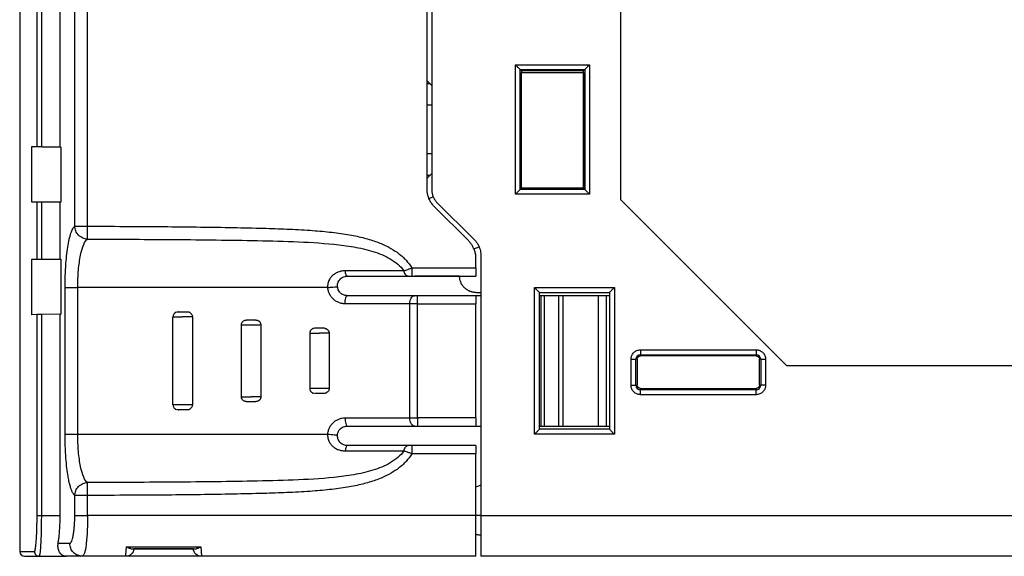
# Model space of a CAD drawing. Header units: inches. Extents: x 0 to 559, y 0 to 432.
# Tile 17 of 28: x 298 to 358, y 241 to 274. Entities that reach past the tile are written whole.
import ezdxf

# ---------------------------------------------------------------- set-up
doc = ezdxf.new("R2010")
doc.units = ezdxf.units.IN
doc.header["$LTSCALE"] = 10
doc.header["$MEASUREMENT"] = 0

msp = doc.modelspace()

# ---------------------------------------------------------------- linework, layer by layer
for p, q in [((323.056, 263.651), (323.056, 317.015)), ((323.348, 317.015), (323.348, 263.568)), ((301.437, 261.378), (301.437, 316.507)), ((302.224, 261.378), (302.224, 316.506)), ((299.122, 266.268), (299.122, 314.904)), ((299.406, 266.263), (299.406, 314.904)), ((298.056, 314.563), (298.056, 241.415)), ((334.948, 262.991), (334.948, 307.815)), ((300.539, 266.244), (300.539, 296.383)), ((328.471, 271.292), (333.025, 271.292)), ((328.471, 263.338), (328.471, 271.292)), ((333.025, 271.292), (333.025, 263.338)), ((328.77, 270.992), (332.725, 270.992)), ((328.77, 263.638), (328.77, 270.992)), ((328.848, 270.915), (328.77, 270.992)), ((328.848, 270.815), (328.83, 270.816)), ((328.83, 270.816), (328.83, 263.815)), ((332.648, 270.915), (328.848, 270.915)), ((328.848, 270.915), (328.848, 270.815)), ((328.848, 270.815), (332.648, 270.815)), ((332.646, 270.815), (332.646, 263.716)), ((332.648, 270.915), (332.725, 270.992)), ((332.648, 270.815), (332.648, 270.915)), ((332.648, 263.715), (332.648, 270.815)), ((332.725, 270.992), (332.725, 263.638)), ((323.348, 270.015), (323.056, 270.307)), ((323.25, 270.113), (323.056, 270.116)), ((323.348, 268.815), (323.056, 268.815)), ((298.797, 262.865), (298.797, 266.274)), ((298.797, 266.274), (299.122, 266.268)), ((299.406, 266.263), (300.539, 266.244)), ((300.539, 266.244), (300.58, 266.243)), ((300.58, 266.243), (300.58, 262.865)), ((323.348, 265.815), (323.056, 265.815)), ((323.056, 264.324), (323.348, 264.615)), ((323.056, 264.514), (323.25, 264.518)), ((328.77, 263.638), (328.848, 263.715)), ((332.725, 263.638), (328.77, 263.638)), ((328.83, 263.815), (328.848, 263.815)), ((328.848, 263.715), (328.848, 263.815)), ((332.646, 263.716), (328.848, 263.717)), ((328.848, 263.715), (332.648, 263.715)), ((332.648, 263.715), (332.725, 263.638)), ((299.122, 262.865), (298.797, 262.865)), ((299.122, 259.365), (299.122, 262.865)), ((299.406, 259.365), (299.406, 262.865)), ((300.539, 262.865), (299.406, 262.865)), ((300.539, 259.365), (300.539, 262.865)), ((300.58, 262.865), (300.539, 262.865)), ((323.169, 263.08), (323.424, 263.185)), ((323.64, 262.861), (325.967, 260.534)), ((333.025, 263.338), (328.471, 263.338)), ((345.123, 252.815), (334.948, 262.991)), ((325.588, 260.498), (323.496, 262.59)), ((325.933, 259.982), (326.249, 260.113)), ((298.797, 255.95), (298.797, 259.365)), ((298.797, 259.365), (299.122, 259.365)), ((299.406, 259.365), (300.539, 259.365)), ((300.539, 259.365), (300.58, 259.365)), ((300.58, 259.365), (300.58, 255.981)), ((326.056, 258.815), (326.056, 259.367)), ((326.348, 259.615), (326.348, 243.615)), ((322.118, 258.815), (326.056, 258.815)), ((322.118, 258.315), (326.056, 258.315)), ((325.048, 258.315), (322.28, 258.315)), ((300.841, 248.615), (300.841, 257.615)), ((301.617, 248.615), (301.617, 257.615)), ((329.648, 257.615), (334.548, 257.615)), ((329.648, 248.615), (329.648, 257.615)), ((334.548, 257.615), (334.548, 248.615)), ((322.457, 256.615), (322.457, 257.115)), ((326.056, 257.115), (322.457, 257.115)), ((326.047, 257.315), (326.348, 257.315)), ((326.348, 257.115), (326.056, 257.115)), ((329.948, 248.915), (329.948, 257.315)), ((329.948, 257.315), (334.248, 257.315)), ((330.056, 257.115), (329.948, 257.115)), ((330.056, 249.115), (330.056, 257.115)), ((330.256, 249.115), (330.256, 257.115)), ((331.116, 257.115), (330.256, 257.115)), ((331.116, 257.115), (331.116, 249.115)), ((331.376, 257.115), (331.376, 249.115)), ((333.575, 257.115), (331.376, 257.115)), ((333.575, 249.115), (333.575, 257.115)), ((334.056, 249.115), (334.056, 257.115)), ((334.248, 257.115), (334.056, 257.115)), ((334.248, 257.315), (334.248, 248.915)), ((322.457, 256.615), (321.987, 256.615)), ((321.987, 249.615), (321.987, 256.615)), ((322.457, 249.615), (322.457, 256.615)), ((322.457, 256.615), (326.056, 256.615)), ((326.056, 249.615), (326.056, 256.615)), ((299.122, 255.956), (298.797, 255.95)), ((299.122, 243.615), (299.122, 255.956)), ((300.539, 255.981), (299.406, 255.961)), ((299.406, 243.615), (299.406, 255.961)), ((300.539, 243.615), (300.539, 255.981)), ((300.58, 255.981), (300.539, 255.981)), ((307.457, 250.415), (307.457, 255.815)), ((307.647, 256.094), (307.757, 256.115)), ((308.655, 255.815), (308.655, 250.415)), ((311.658, 250.915), (311.658, 255.315)), ((312.854, 255.315), (312.854, 250.915)), ((315.856, 254.82), (315.856, 251.41)), ((317.045, 254.815), (317.045, 251.415)), ((336.147, 253.792), (343.248, 253.792)), ((335.571, 251.615), (335.571, 253.215)), ((335.87, 251.615), (335.87, 253.215)), ((335.948, 253.215), (335.87, 253.215)), ((335.948, 253.215), (335.948, 251.615)), ((336.147, 253.415), (336.148, 253.492)), ((343.248, 253.415), (336.147, 253.415)), ((336.148, 253.492), (343.248, 253.492)), ((343.248, 253.492), (343.248, 253.415)), ((343.448, 251.615), (343.448, 253.215)), ((343.525, 253.215), (343.448, 253.215)), ((343.525, 253.215), (343.525, 251.615)), ((343.825, 253.215), (343.825, 251.615)), ((378.948, 252.815), (345.123, 252.815)), ((335.87, 251.615), (335.948, 251.615)), ((336.147, 251.415), (343.248, 251.415)), ((336.148, 251.338), (336.147, 251.415)), ((343.248, 251.415), (343.248, 251.338)), ((343.448, 251.615), (343.525, 251.615)), ((343.248, 251.038), (336.147, 251.038)), ((343.248, 251.338), (336.148, 251.338)), ((307.757, 250.115), (307.647, 250.136)), ((321.987, 249.615), (322.457, 249.615)), ((322.457, 249.615), (322.457, 249.115)), ((326.056, 249.615), (322.457, 249.615)), ((322.457, 249.115), (326.056, 249.115)), ((326.056, 249.115), (326.348, 249.115)), ((329.948, 249.115), (330.056, 249.115)), ((330.256, 249.115), (331.116, 249.115)), ((331.376, 249.115), (333.575, 249.115)), ((334.056, 249.115), (334.248, 249.115)), ((334.548, 248.615), (329.648, 248.615)), ((334.248, 248.915), (329.948, 248.915)), ((326.056, 247.915), (322.118, 247.915)), ((326.056, 247.415), (322.118, 247.415)), ((326.056, 243.615), (326.056, 247.415)), ((326.348, 245.48), (326.056, 245.354)), ((301.437, 243.615), (301.437, 244.852)), ((302.224, 244.852), (302.211, 244.852)), ((302.224, 243.615), (302.224, 244.852)), ((299.406, 243.615), (300.539, 243.615)), ((326.056, 243.615), (302.224, 243.615)), ((326.348, 243.615), (326.056, 243.615)), ((326.348, 243.615), (352.287, 243.615)), ((352.287, 243.615), (370.618, 243.615)), ((326.056, 242.46), (326.348, 242.415)), ((326.348, 242.415), (326.056, 242.46)), ((300.416, 241.915), (301.128, 241.915)), ((304.608, 241.699), (309.175, 241.696)), ((298.056, 241.415), (298.961, 241.415)), ((298.356, 241.115), (299.26, 241.115)), ((299.26, 241.115), (299.287, 241.185)), ((299.26, 241.115), (300.9, 241.115)), ((301.915, 241.115), (300.9, 241.115)), ((301.774, 241.128), (301.949, 241.154)), ((301.915, 241.115), (301.777, 241.143)), ((301.959, 241.187), (301.915, 241.115)), ((304.563, 241.115), (301.915, 241.115)), ((309.211, 241.115), (304.563, 241.115)), ((304.885, 241.583), (308.896, 241.581)), ((308.713, 241.574), (305.061, 241.569)), ((326.056, 241.115), (309.211, 241.115)), ((370.618, 241.115), (326.348, 241.115))]:
    msp.add_line(p, q)
at = {"flags": 128}
for points in [[(299.406, 255.961), (299.352, 255.96), (299.301, 255.959), (299.254, 255.958), (299.212, 255.958), (299.177, 255.957), (299.15, 255.956), (299.131, 255.956), (299.122, 255.956)], [(312.854, 255.315), (312.799, 255.315), (312.676, 255.315), (312.501, 255.315), (312.296, 255.315), (312.085, 255.315), (311.896, 255.315), (311.752, 255.315), (311.67, 255.315)], [(317.045, 254.815), (317.016, 254.815), (316.971, 254.815), (316.911, 254.815), (316.837, 254.815), (316.752, 254.815), (316.658, 254.815), (316.559, 254.815), (316.456, 254.815)]]:
    msp.add_lwpolyline(points, dxfattribs=at)
for centre, radius, start, end in [((336.148, 253.215), 0.277, 90, 179.99567), ((343.248, 253.215), 0.277, 0.00407, 90), ((336.148, 251.615), 0.277, 180.00407, 270.00001), ((343.248, 251.615), 0.277, 269.99999, 359.99566), ((298.356, 241.415), 0.3, 180, 270)]:
    msp.add_arc(centre, radius, start, end)
for points, knots in [([(328.471, 271.292), (328.487, 271.276), (328.516, 271.247), (328.555, 271.208), (328.595, 271.167), (328.637, 271.125), (328.687, 271.076), (328.729, 271.033), (328.762, 271.001), (328.768, 270.995), (328.77, 270.992)], [0, 0, 0, 0, 0.121868, 0.220908, 0.297126, 0.438156, 0.560328, 0.723828, 0.86853, 1, 1, 1, 1]), ([(333.025, 271.292), (333.008, 271.276), (332.979, 271.247), (332.94, 271.208), (332.9, 271.167), (332.858, 271.125), (332.808, 271.076), (332.765, 271.033), (332.733, 271.001), (332.727, 270.995), (332.725, 270.992)], [0, 0, 0, 0, 0.121615, 0.220658, 0.297133, 0.438223, 0.560343, 0.724006, 0.86871, 1, 1, 1, 1]), ([(299.122, 266.268), (299.124, 266.268), (299.128, 266.268), (299.146, 266.268), (299.174, 266.267), (299.214, 266.267), (299.267, 266.266), (299.332, 266.265), (299.381, 266.264), (299.406, 266.263)], [0, 0, 0, 0, 0.111718, 0.233826, 0.366319, 0.509191, 0.662434, 0.82604, 1, 1, 1, 1]), ([(323.496, 262.59), (323.468, 262.619), (323.414, 262.675), (323.342, 262.768), (323.276, 262.865), (323.219, 262.968), (323.158, 263.099), (323.103, 263.261), (323.063, 263.454), (323.059, 263.585), (323.056, 263.651)], [0, 0, 0, 0, 0.1002, 0.199688, 0.299086, 0.399013, 0.500081, 0.66661, 0.832272, 1, 1, 1, 1]), ([(323.348, 263.568), (323.348, 263.535), (323.35, 263.47), (323.365, 263.373), (323.389, 263.278), (323.433, 263.155), (323.509, 263.007), (323.596, 262.91), (323.64, 262.861)], [0, 0, 0, 0, 0.125121, 0.249401, 0.37405, 0.50027, 0.749406, 1, 1, 1, 1]), ([(328.77, 263.638), (328.769, 263.637), (328.767, 263.635), (328.755, 263.623), (328.737, 263.605), (328.712, 263.58), (328.68, 263.547), (328.638, 263.505), (328.59, 263.457), (328.533, 263.401), (328.494, 263.361), (328.471, 263.338)], [0, 0, 0, 0, 0.077688, 0.159248, 0.246119, 0.339491, 0.440326, 0.562223, 0.703294, 0.825781, 1, 1, 1, 1]), ([(333.025, 263.338), (333.008, 263.354), (332.979, 263.384), (332.94, 263.423), (332.9, 263.463), (332.858, 263.505), (332.808, 263.554), (332.766, 263.597), (332.733, 263.63), (332.728, 263.635), (332.725, 263.638)], [0, 0, 0, 0, 0.121865, 0.220906, 0.297127, 0.438156, 0.560328, 0.723828, 0.86853, 1, 1, 1, 1]), ([(299.406, 262.865), (299.334, 262.865), (299.263, 262.865), (299.16, 262.865), (299.128, 262.865), (299.122, 262.865)], [0, 0, 0, 0, 0.5, 0.5, 1, 1, 1, 1]), ([(300.841, 257.615), (300.841, 257.68), (300.841, 257.808), (300.844, 258), (300.848, 258.191), (300.854, 258.38), (300.862, 258.568), (300.872, 258.754), (300.893, 259.089), (300.933, 259.558), (301.006, 260.109), (301.095, 260.584), (301.181, 260.902), (301.256, 261.104), (301.314, 261.226), (301.375, 261.321), (301.416, 261.359), (301.437, 261.378)], [0, 0, 0, 0, 0.035269, 0.070366, 0.105385, 0.140421, 0.175568, 0.210921, 0.246572, 0.370174, 0.493448, 0.619182, 0.744642, 0.808583, 0.872112, 0.935747, 1, 1, 1, 1]), ([(302.222, 260.586), (302.131, 260.588), (302.032, 260.608), (301.841, 260.688), (301.75, 260.748), (301.597, 260.902), (301.537, 260.995), (301.458, 261.187), (301.439, 261.286), (301.437, 261.378)], [0, 0, 0, 0, 0.25, 0.25, 0.5, 0.5, 0.75, 0.75, 1, 1, 1, 1]), ([(301.437, 261.378), (301.47, 261.378), (301.567, 261.378), (301.846, 261.378), (302.028, 261.378), (302.211, 261.378)], [0, 0, 0, 0, 0.5, 0.5, 1, 1, 1, 1]), ([(302.222, 260.586), (302.222, 260.591), (302.222, 260.601), (302.222, 260.626), (302.222, 260.655), (302.222, 260.688), (302.222, 260.723), (302.222, 260.757), (302.222, 260.791), (302.223, 260.823), (302.223, 260.885), (302.223, 260.977), (302.223, 261.11), (302.224, 261.223), (302.224, 261.315), (302.224, 261.36), (302.224, 261.378)], [0, 0, 0, 0, 0.077133, 0.148881, 0.215241, 0.276212, 0.331794, 0.381986, 0.426787, 0.466197, 0.500215, 0.647026, 0.75828, 0.882002, 0.95153, 1, 1, 1, 1]), ([(302.224, 261.378), (303.106, 261.376), (304.746, 261.371), (307.727, 261.351), (310.438, 261.317), (312.871, 261.263), (314.443, 261.212), (315.802, 261.14), (317.045, 261.035), (318.124, 260.891), (319.067, 260.702), (319.872, 260.465), (320.539, 260.19), (321.092, 259.875), (321.484, 259.575), (321.763, 259.299), (321.959, 259.067), (322.066, 258.898), (322.118, 258.815)], [0, 0, 0, 0, 0.128749, 0.239391, 0.435085, 0.52445, 0.594665, 0.664584, 0.723021, 0.776797, 0.823363, 0.863137, 0.899192, 0.928404, 0.955786, 0.970949, 0.985636, 1, 1, 1, 1]), ([(301.617, 257.615), (301.617, 257.976), (301.633, 258.338), (301.692, 259.012), (301.736, 259.325), (301.847, 259.863), (301.913, 260.088), (302.059, 260.425), (302.14, 260.537), (302.222, 260.586)], [0, 0, 0, 0, 0.25, 0.25, 0.5, 0.5, 0.75, 0.75, 1, 1, 1, 1]), ([(302.222, 260.586), (303.908, 260.583), (305.594, 260.577), (308.964, 260.553), (310.65, 260.535), (313.172, 260.488), (314.012, 260.468), (315.684, 260.402), (316.515, 260.357), (317.745, 260.23), (318.152, 260.179), (318.951, 260.04), (319.343, 259.953), (320.1, 259.719), (320.464, 259.571), (321.124, 259.183), (321.419, 258.94), (321.635, 258.644)], [0, 0, 0, 0, 0.25, 0.25, 0.5, 0.5, 0.625, 0.625, 0.75, 0.75, 0.8125, 0.8125, 0.875, 0.875, 0.9375, 0.9375, 1, 1, 1, 1]), ([(326.056, 259.367), (326.055, 259.409), (326.053, 259.492), (326.038, 259.617), (326.014, 259.74), (325.98, 259.861), (325.926, 260.005), (325.846, 260.169), (325.731, 260.344), (325.635, 260.447), (325.588, 260.498)], [0, 0, 0, 0, 0.1002277, 0.1997303, 0.2991276, 0.3990412, 0.5000835, 0.6666484, 0.8323105, 1, 1, 1, 1]), ([(325.967, 260.534), (325.991, 260.51), (326.038, 260.46), (326.101, 260.38), (326.157, 260.296), (326.207, 260.206), (326.259, 260.093), (326.307, 259.953), (326.341, 259.786), (326.345, 259.672), (326.348, 259.615)], [0, 0, 0, 0, 0.100561, 0.20023, 0.299627, 0.39938, 0.500108, 0.667107, 0.832769, 1, 1, 1, 1]), ([(299.122, 259.365), (299.128, 259.365), (299.16, 259.365), (299.263, 259.365), (299.334, 259.365), (299.406, 259.365)], [0, 0, 0, 0, 0.5, 0.5, 1, 1, 1, 1]), ([(318.035, 258.644), (317.994, 258.642), (317.912, 258.638), (317.811, 258.622), (317.7, 258.6), (317.596, 258.567), (317.483, 258.515), (317.393, 258.458), (317.301, 258.39), (317.194, 258.299), (317.108, 258.198), (317.047, 258.082), (317.005, 257.982), (316.973, 257.874), (316.955, 257.781), (316.95, 257.699), (316.956, 257.643), (316.959, 257.615)], [0, 0, 0, 0, 0.07184, 0.147094, 0.184399, 0.27768, 0.344517, 0.412071, 0.472253, 0.553442, 0.668304, 0.708201, 0.786977, 0.859262, 0.903001, 0.952394, 1, 1, 1, 1]), ([(321.635, 258.644), (321.095, 258.644), (320.513, 258.644), (319.302, 258.644), (318.674, 258.644), (318.035, 258.644)], [0, 0, 0, 0, 0.5, 0.5, 1, 1, 1, 1]), ([(318.156, 258.315), (318.134, 258.315), (318.108, 258.34), (318.062, 258.455), (318.044, 258.546), (318.035, 258.644)], [0, 0, 0, 0, 0.5, 0.5, 1, 1, 1, 1]), ([(321.635, 258.644), (321.657, 258.652), (321.71, 258.673), (321.812, 258.71), (321.951, 258.76), (322.059, 258.796), (322.118, 258.815)], [0, 0, 0, 0, 0.162786, 0.381619, 0.660377, 1, 1, 1, 1]), ([(321.897, 258.315), (321.844, 258.315), (321.785, 258.345), (321.689, 258.466), (321.653, 258.554), (321.635, 258.644)], [0, 0, 0, 0, 0.5, 0.5, 1, 1, 1, 1]), ([(322.118, 258.815), (322.118, 258.684), (322.118, 258.554), (322.118, 258.369), (322.118, 258.315), (322.118, 258.315)], [0, 0, 0, 0, 0.5, 0.5, 1, 1, 1, 1]), ([(326.056, 258.815), (326.056, 258.793), (326.056, 258.75), (326.056, 258.687), (326.056, 258.626), (326.056, 258.568), (326.056, 258.513), (326.056, 258.454), (326.056, 258.398), (326.056, 258.352), (326.056, 258.32), (326.056, 258.317), (326.056, 258.315)], [0, 0, 0, 0, 0.083609, 0.165214, 0.246242, 0.328152, 0.412355, 0.500152, 0.617834, 0.749992, 0.871578, 1, 1, 1, 1]), ([(317.559, 257.661), (317.558, 257.676), (317.555, 257.715), (317.559, 257.789), (317.575, 257.875), (317.616, 257.987), (317.708, 258.133), (317.852, 258.245), (317.998, 258.297), (318.089, 258.313), (318.135, 258.315), (318.156, 258.315)], [0, 0, 0, 0, 0.040141, 0.106322, 0.199368, 0.279919, 0.445336, 0.716351, 0.85768, 0.93583, 1, 1, 1, 1]), ([(318.156, 258.315), (318.812, 258.315), (319.461, 258.315), (320.718, 258.315), (321.328, 258.315), (321.897, 258.315)], [0, 0, 0, 0, 0.5, 0.5, 1, 1, 1, 1]), ([(326.047, 257.315), (326.015, 257.316), (325.955, 257.318), (325.869, 257.33), (325.795, 257.347), (325.732, 257.366), (325.68, 257.385), (325.594, 257.421), (325.477, 257.488), (325.335, 257.605), (325.22, 257.744), (325.128, 257.91), (325.061, 258.099), (325.052, 258.242), (325.048, 258.315)], [0, 0, 0, 0, 0.0617033, 0.116864, 0.1654806, 0.2075522, 0.2430779, 0.2720569, 0.3864477, 0.5009947, 0.6226774, 0.7292907, 0.860506, 1, 1, 1, 1]), ([(300.841, 257.615), (300.856, 257.615), (300.887, 257.615), (300.981, 257.615), (301.044, 257.615), (301.191, 257.615), (301.275, 257.615), (301.447, 257.615), (301.535, 257.615), (301.617, 257.615)], [0, 0, 0, 0, 0.25, 0.25, 0.5, 0.5, 0.75, 0.75, 1, 1, 1, 1]), ([(316.959, 257.615), (316.269, 257.615), (315.027, 257.615), (313.267, 257.615), (311.582, 257.615), (309.895, 257.615), (307.645, 257.615), (304.983, 257.615), (302.769, 257.615), (301.617, 257.615)], [0.0091042, 0.0091042, 0.0091042, 0.0091042, 0.1061628, 0.1789168, 0.2460742, 0.3335295, 0.4142574, 0.5695035, 0.7207861, 0.7207861, 0.7207861, 0.7207861]), ([(316.959, 257.615), (317.022, 257.621), (317.094, 257.628), (317.24, 257.641), (317.313, 257.647), (317.436, 257.656), (317.484, 257.659), (317.546, 257.662), (317.559, 257.662), (317.559, 257.661)], [0, 0, 0, 0, 0.25, 0.25, 0.5, 0.5, 0.75, 0.75, 1, 1, 1, 1]), ([(318.028, 256.615), (317.995, 256.616), (317.929, 256.618), (317.831, 256.632), (317.734, 256.656), (317.608, 256.699), (317.46, 256.775), (317.301, 256.899), (317.166, 257.049), (317.062, 257.223), (316.988, 257.413), (316.969, 257.548), (316.959, 257.615)], [0, 0, 0, 0, 0.063012, 0.125657, 0.188477, 0.252008, 0.375965, 0.500967, 0.625763, 0.750158, 0.875058, 1, 1, 1, 1]), ([(318.156, 257.115), (318.138, 257.116), (318.094, 257.117), (318.018, 257.129), (317.923, 257.159), (317.828, 257.209), (317.744, 257.276), (317.668, 257.36), (317.591, 257.484), (317.571, 257.597), (317.559, 257.661)], [0, 0, 0, 0, 0.066616, 0.157232, 0.271294, 0.414204, 0.526542, 0.633475, 0.791727, 1, 1, 1, 1]), ([(329.648, 257.615), (329.664, 257.599), (329.694, 257.569), (329.734, 257.529), (329.776, 257.487), (329.818, 257.444), (329.868, 257.395), (329.91, 257.352), (329.941, 257.321), (329.946, 257.317), (329.948, 257.315)], [0, 0, 0, 0, 0.123035, 0.222653, 0.298859, 0.44134, 0.564393, 0.725923, 0.86912, 1, 1, 1, 1]), ([(334.248, 257.315), (334.248, 257.316), (334.25, 257.317), (334.26, 257.328), (334.278, 257.345), (334.302, 257.369), (334.334, 257.402), (334.377, 257.444), (334.426, 257.493), (334.484, 257.551), (334.524, 257.592), (334.548, 257.615)], [0, 0, 0, 0, 0.077528, 0.158507, 0.244476, 0.336727, 0.436307, 0.559118, 0.701588, 0.825102, 1, 1, 1, 1]), ([(318.028, 256.615), (318.028, 256.677), (318.031, 256.743), (318.044, 256.868), (318.055, 256.927), (318.08, 257.023), (318.095, 257.059), (318.126, 257.105), (318.142, 257.115), (318.156, 257.115)], [0, 0, 0, 0, 0.25, 0.25, 0.5, 0.5, 0.75, 0.75, 1, 1, 1, 1]), ([(322.281, 257.115), (321.665, 257.115), (320.994, 257.115), (319.604, 257.115), (318.885, 257.115), (318.156, 257.115)], [0, 0, 0, 0, 0.5, 0.5, 1, 1, 1, 1]), ([(321.987, 256.615), (321.987, 256.674), (321.993, 256.738), (322.022, 256.861), (322.044, 256.92), (322.102, 257.018), (322.136, 257.056), (322.209, 257.104), (322.246, 257.115), (322.281, 257.115)], [0, 0, 0, 0, 0.25, 0.25, 0.5, 0.5, 0.75, 0.75, 1, 1, 1, 1]), ([(326.056, 257.115), (326.056, 257.114), (326.056, 257.113), (326.056, 257.1), (326.056, 257.08), (326.056, 257.051), (326.056, 257.014), (326.056, 256.964), (326.056, 256.893), (326.056, 256.805), (326.056, 256.71), (326.056, 256.647), (326.056, 256.615)], [0, 0, 0, 0, 0.084206, 0.166158, 0.247289, 0.329074, 0.412957, 0.500273, 0.624655, 0.760062, 0.877371, 1, 1, 1, 1]), ([(330.256, 257.115), (330.204, 257.115), (330.152, 257.115), (330.078, 257.115), (330.056, 257.115), (330.056, 257.115)], [0, 0, 0, 0, 0.5, 0.5, 1, 1, 1, 1]), ([(334.056, 257.115), (334.056, 257.115), (334.011, 257.115), (333.844, 257.115), (333.721, 257.115), (333.575, 257.115)], [0, 0, 0, 0, 0.5, 0.5, 1, 1, 1, 1]), ([(321.987, 256.615), (321.668, 256.615), (320.507, 256.615), (319.115, 256.615), (318.052, 256.615), (318.028, 256.615)], [0.7717541, 0.7717541, 0.7717541, 0.7717541, 0.8339383, 0.9855089, 0.989053, 0.989053, 0.989053, 0.989053]), ([(307.648, 256.095), (307.62, 256.081), (307.563, 256.053), (307.502, 255.982), (307.465, 255.901), (307.464, 255.843), (307.464, 255.815)], [0, 0, 0, 0, 0.250259, 0.507641, 0.760818, 1, 1, 1, 1]), ([(307.474, 255.815), (307.492, 255.815), (307.522, 255.815), (307.603, 255.815), (307.654, 255.815), (307.766, 255.815), (307.826, 255.815), (307.944, 255.815), (308, 255.815), (308.056, 255.815)], [0, 0, 0, 0, 0.25, 0.25, 0.5, 0.5, 0.75, 0.75, 1, 1, 1, 1]), ([(307.757, 256.115), (307.893, 256.115), (308.092, 256.115), (308.292, 256.115), (308.356, 256.115)], [0.29594336, 0.29594336, 0.29594336, 0.29594336, 0.31563289, 0.3247767, 0.3247767, 0.3247767, 0.3247767]), ([(308.465, 256.095), (308.462, 256.095), (308.457, 256.095), (308.416, 256.095), (308.339, 256.095), (308.229, 256.095), (308.131, 256.095), (308.036, 256.095), (307.956, 256.101), (307.886, 256.107), (307.833, 256.111), (307.79, 256.115), (307.782, 256.115), (307.778, 256.115)], [0, 0, 0, 0, 0.082917, 0.163699, 0.310211, 0.430264, 0.522004, 0.594578, 0.692384, 0.757342, 0.832069, 0.914268, 1, 1, 1, 1]), ([(308.655, 255.815), (308.647, 255.815), (308.579, 255.815), (308.358, 255.815), (308.208, 255.815), (308.056, 255.815)], [0, 0, 0, 0, 0.5, 0.5, 1, 1, 1, 1]), ([(308.464, 256.094), (308.465, 256.094), (308.485, 256.091), (308.521, 256.066), (308.569, 256.029), (308.608, 255.981), (308.645, 255.911), (308.651, 255.853), (308.655, 255.815)], [0, 0, 0, 0, 0.004949, 0.173601, 0.34583, 0.518057, 0.686707, 1, 1, 1, 1]), ([(311.658, 255.315), (311.659, 255.328), (311.66, 255.352), (311.667, 255.39), (311.688, 255.452), (311.739, 255.534), (311.826, 255.588), (311.901, 255.612), (311.939, 255.614), (311.957, 255.615)], [0, 0, 0, 0, 0.0787769, 0.1589769, 0.2418948, 0.5001084, 0.7583155, 0.8813642, 1, 1, 1, 1]), ([(312.555, 255.615), (312.552, 255.615), (312.541, 255.615), (312.501, 255.615), (312.473, 255.615), (312.376, 255.615), (312.296, 255.615), (312.167, 255.615), (312.091, 255.615), (312.007, 255.615), (311.985, 255.615), (311.959, 255.615), (311.954, 255.615), (311.957, 255.615)], [0, 0, 0, 0, 0.125, 0.125, 0.25, 0.25, 0.5, 0.5, 0.75, 0.75, 0.875, 0.875, 1, 1, 1, 1]), ([(312.555, 255.615), (312.575, 255.614), (312.615, 255.612), (312.671, 255.595), (312.723, 255.567), (312.768, 255.528), (312.806, 255.483), (312.833, 255.43), (312.851, 255.374), (312.853, 255.335), (312.854, 255.315)], [0, 0, 0, 0, 0.128089, 0.251059, 0.374042, 0.502172, 0.626543, 0.750995, 0.875474, 1, 1, 1, 1]), ([(316.111, 255.106), (316.09, 255.103), (316.049, 255.098), (315.993, 255.067), (315.944, 255.028), (315.904, 254.979), (315.866, 254.909), (315.86, 254.851), (315.856, 254.813)], [0, 0, 0, 0, 0.145559, 0.28925, 0.436407, 0.584026, 0.72906, 1, 1, 1, 1]), ([(316.751, 255.115), (316.744, 255.115), (316.728, 255.115), (316.682, 255.115), (316.651, 255.115), (316.546, 255.115), (316.465, 255.115), (316.338, 255.115), (316.266, 255.115), (316.192, 255.115), (316.173, 255.115), (316.155, 255.115), (316.154, 255.115), (316.161, 255.115)], [0, 0, 0, 0, 0.125, 0.125, 0.25, 0.25, 0.5, 0.5, 0.75, 0.75, 0.875, 0.875, 1, 1, 1, 1]), ([(316.751, 255.115), (316.763, 255.115), (316.787, 255.114), (316.824, 255.106), (316.885, 255.085), (316.965, 255.034), (317.019, 254.947), (317.041, 254.872), (317.044, 254.834), (317.045, 254.815)], [0, 0, 0, 0, 0.078783, 0.158982, 0.241889, 0.500095, 0.758305, 0.881372, 1, 1, 1, 1]), ([(315.86, 254.815), (315.868, 254.815), (315.893, 254.815), (315.97, 254.815), (316.023, 254.815), (316.14, 254.815), (316.204, 254.815), (316.329, 254.815), (316.389, 254.815), (316.456, 254.815)], [0, 0, 0, 0, 0.25, 0.25, 0.5, 0.5, 0.75, 0.75, 1, 1, 1, 1]), ([(335.571, 253.215), (335.572, 253.24), (335.573, 253.29), (335.589, 253.364), (335.617, 253.447), (335.664, 253.537), (335.735, 253.624), (335.824, 253.697), (335.924, 253.75), (336.034, 253.786), (336.109, 253.79), (336.147, 253.792)], [0, 0, 0, 0, 0.081344, 0.164247, 0.250078, 0.37237, 0.499981, 0.620715, 0.749898, 0.874086, 1, 1, 1, 1]), ([(336.147, 253.792), (336.147, 253.715), (336.147, 253.639), (336.148, 253.529), (336.148, 253.495), (336.148, 253.492)], [0, 0, 0, 0, 0.5, 0.5, 1, 1, 1, 1]), ([(343.248, 253.792), (343.272, 253.791), (343.322, 253.789), (343.396, 253.774), (343.479, 253.746), (343.569, 253.698), (343.657, 253.627), (343.73, 253.539), (343.782, 253.439), (343.818, 253.329), (343.823, 253.253), (343.825, 253.215)], [0, 0, 0, 0, 0.081344, 0.164247, 0.250078, 0.37237, 0.499981, 0.620715, 0.749898, 0.874086, 1, 1, 1, 1]), ([(343.248, 253.792), (343.248, 253.715), (343.248, 253.639), (343.248, 253.529), (343.248, 253.495), (343.248, 253.492)], [0, 0, 0, 0, 0.5, 0.5, 1, 1, 1, 1]), ([(335.571, 253.215), (335.647, 253.215), (335.724, 253.215), (335.834, 253.215), (335.868, 253.215), (335.87, 253.215)], [0, 0, 0, 0, 0.5, 0.5, 1, 1, 1, 1]), ([(335.948, 253.215), (335.948, 253.268), (335.969, 253.32), (336.043, 253.394), (336.095, 253.415), (336.147, 253.415)], [0, 0, 0, 0, 0.5, 0.5, 1, 1, 1, 1]), ([(343.248, 253.415), (343.3, 253.415), (343.352, 253.394), (343.426, 253.32), (343.448, 253.268), (343.448, 253.215)], [0, 0, 0, 0, 0.5, 0.5, 1, 1, 1, 1]), ([(343.525, 253.215), (343.527, 253.215), (343.561, 253.215), (343.671, 253.215), (343.748, 253.215), (343.825, 253.215)], [0, 0, 0, 0, 0.5, 0.5, 1, 1, 1, 1]), ([(315.856, 251.415), (315.86, 251.378), (315.867, 251.32), (315.905, 251.25), (315.945, 251.202), (315.994, 251.163), (316.053, 251.131), (316.098, 251.126), (316.123, 251.123)], [0, 0, 0, 0, 0.264206, 0.405507, 0.549266, 0.692537, 0.832423, 1, 1, 1, 1]), ([(316.456, 251.415), (316.31, 251.415), (316.164, 251.415), (315.946, 251.415), (315.875, 251.415), (315.86, 251.415)], [0, 0, 0, 0, 0.5, 0.5, 1, 1, 1, 1]), ([(317.045, 251.415), (317.018, 251.415), (316.943, 251.415), (316.731, 251.415), (316.594, 251.415), (316.456, 251.415)], [0, 0, 0, 0, 0.5, 0.5, 1, 1, 1, 1]), ([(317.045, 251.415), (317.044, 251.403), (317.043, 251.378), (317.036, 251.341), (317.016, 251.278), (316.965, 251.196), (316.88, 251.142), (316.806, 251.119), (316.769, 251.116), (316.751, 251.115)], [0, 0, 0, 0, 0.078769, 0.158969, 0.241893, 0.500103, 0.758308, 0.88136, 1, 1, 1, 1]), ([(336.147, 251.038), (336.123, 251.039), (336.073, 251.041), (335.999, 251.057), (335.916, 251.085), (335.826, 251.132), (335.738, 251.203), (335.665, 251.292), (335.613, 251.392), (335.577, 251.501), (335.573, 251.577), (335.571, 251.615)], [0, 0, 0, 0, 0.08138, 0.164307, 0.25015, 0.372433, 0.500037, 0.620757, 0.749926, 0.8741, 1, 1, 1, 1]), ([(335.571, 251.615), (335.647, 251.615), (335.724, 251.615), (335.834, 251.615), (335.868, 251.615), (335.87, 251.615)], [0, 0, 0, 0, 0.5, 0.5, 1, 1, 1, 1]), ([(336.147, 251.415), (336.095, 251.415), (336.043, 251.437), (335.969, 251.511), (335.948, 251.563), (335.948, 251.615)], [0, 0, 0, 0, 0.5, 0.5, 1, 1, 1, 1]), ([(343.825, 251.615), (343.824, 251.591), (343.822, 251.541), (343.806, 251.467), (343.778, 251.383), (343.731, 251.293), (343.66, 251.206), (343.571, 251.133), (343.471, 251.08), (343.361, 251.044), (343.286, 251.04), (343.248, 251.038)], [0, 0, 0, 0, 0.08138, 0.164307, 0.25015, 0.372433, 0.500037, 0.620757, 0.749926, 0.8741, 1, 1, 1, 1]), ([(343.448, 251.615), (343.448, 251.563), (343.426, 251.511), (343.352, 251.437), (343.3, 251.415), (343.248, 251.415)], [0, 0, 0, 0, 0.5, 0.5, 1, 1, 1, 1]), ([(343.825, 251.615), (343.748, 251.615), (343.671, 251.615), (343.561, 251.615), (343.527, 251.615), (343.525, 251.615)], [0, 0, 0, 0, 0.5, 0.5, 1, 1, 1, 1]), ([(311.957, 250.615), (311.945, 250.616), (311.92, 250.617), (311.883, 250.624), (311.821, 250.645), (311.739, 250.697), (311.685, 250.784), (311.661, 250.859), (311.659, 250.897), (311.658, 250.915)], [0, 0, 0, 0, 0.078783, 0.158982, 0.241889, 0.500097, 0.758305, 0.881368, 1, 1, 1, 1]), ([(311.67, 250.915), (311.699, 250.915), (311.775, 250.915), (311.986, 250.915), (312.121, 250.915), (312.256, 250.915)], [0, 0, 0, 0, 0.5, 0.5, 1, 1, 1, 1]), ([(312.854, 250.915), (312.841, 250.915), (312.771, 250.915), (312.552, 250.915), (312.405, 250.915), (312.256, 250.915)], [0, 0, 0, 0, 0.5, 0.5, 1, 1, 1, 1]), ([(312.854, 250.915), (312.854, 250.903), (312.853, 250.878), (312.845, 250.841), (312.824, 250.778), (312.773, 250.696), (312.686, 250.642), (312.611, 250.619), (312.574, 250.616), (312.555, 250.615)], [0, 0, 0, 0, 0.0787879, 0.1589871, 0.2418914, 0.5000999, 0.7583069, 0.8813598, 1, 1, 1, 1]), ([(316.751, 251.115), (316.748, 251.115), (316.742, 251.115), (316.726, 251.115), (316.702, 251.115), (316.668, 251.115), (316.607, 251.115), (316.517, 251.115), (316.4, 251.115), (316.293, 251.115), (316.224, 251.115), (316.184, 251.115), (316.164, 251.115), (316.154, 251.115), (316.159, 251.115), (316.161, 251.115)], [0, 0, 0, 0, 0.040733, 0.082379, 0.125794, 0.187733, 0.252746, 0.378447, 0.500061, 0.62169, 0.747409, 0.811601, 0.875227, 0.938672, 1, 1, 1, 1]), ([(336.147, 251.038), (336.147, 251.115), (336.148, 251.191), (336.148, 251.302), (336.148, 251.335), (336.148, 251.338)], [0, 0, 0, 0, 0.5, 0.5, 1, 1, 1, 1]), ([(343.248, 251.038), (343.248, 251.115), (343.248, 251.191), (343.248, 251.302), (343.248, 251.335), (343.248, 251.338)], [0, 0, 0, 0, 0.5, 0.5, 1, 1, 1, 1]), ([(307.464, 250.415), (307.464, 250.387), (307.465, 250.33), (307.502, 250.248), (307.563, 250.178), (307.62, 250.15), (307.648, 250.136)], [0, 0, 0, 0, 0.239186, 0.492363, 0.749743, 1, 1, 1, 1]), ([(308.056, 250.415), (308, 250.415), (307.944, 250.415), (307.826, 250.415), (307.766, 250.415), (307.654, 250.415), (307.603, 250.415), (307.522, 250.415), (307.492, 250.415), (307.474, 250.415)], [0, 0, 0, 0, 0.25, 0.25, 0.5, 0.5, 0.75, 0.75, 1, 1, 1, 1]), ([(307.779, 250.115), (307.782, 250.115), (307.79, 250.116), (307.833, 250.119), (307.886, 250.124), (307.956, 250.129), (308.036, 250.136), (308.131, 250.136), (308.229, 250.136), (308.339, 250.136), (308.416, 250.136), (308.457, 250.136), (308.462, 250.136), (308.465, 250.136)], [0, 0, 0, 0, 0.085737, 0.167915, 0.242595, 0.307496, 0.40522, 0.477885, 0.569721, 0.689853, 0.836382, 0.91714, 1, 1, 1, 1]), ([(308.655, 250.415), (308.651, 250.415), (308.632, 250.415), (308.564, 250.415), (308.514, 250.415), (308.395, 250.415), (308.327, 250.415), (308.189, 250.415), (308.12, 250.415), (308.056, 250.415)], [0, 0, 0, 0, 0.25, 0.25, 0.5, 0.5, 0.75, 0.75, 1, 1, 1, 1]), ([(308.655, 250.415), (308.651, 250.377), (308.645, 250.319), (308.608, 250.25), (308.569, 250.201), (308.521, 250.164), (308.485, 250.14), (308.465, 250.136), (308.464, 250.136)], [0, 0, 0, 0, 0.313324, 0.481994, 0.654242, 0.826487, 0.995152, 1, 1, 1, 1]), ([(311.957, 250.615), (311.957, 250.615), (311.956, 250.615), (311.971, 250.615), (311.998, 250.615), (312.045, 250.615), (312.119, 250.615), (312.231, 250.615), (312.347, 250.615), (312.449, 250.615), (312.517, 250.615), (312.547, 250.615), (312.553, 250.615), (312.555, 250.615)], [0, 0, 0, 0, 0.04967, 0.124811, 0.195533, 0.252733, 0.378568, 0.500264, 0.621947, 0.747766, 0.874321, 0.953538, 1, 1, 1, 1]), ([(307.775, 250.115), (307.769, 250.115), (307.756, 250.115), (307.757, 250.115), (307.757, 250.115)], [0, 0, 0, 0, 0.498848, 1, 1, 1, 1]), ([(308.356, 250.115), (308.292, 250.115), (308.092, 250.115), (307.893, 250.115), (307.757, 250.115)], [0.29594087, 0.29594087, 0.29594087, 0.29594087, 0.30508247, 0.3247745, 0.3247745, 0.3247745, 0.3247745]), ([(316.959, 248.615), (316.963, 248.649), (316.971, 248.717), (316.994, 248.817), (317.026, 248.914), (317.08, 249.038), (317.168, 249.184), (317.303, 249.334), (317.462, 249.457), (317.64, 249.547), (317.831, 249.605), (317.962, 249.612), (318.028, 249.615)], [0, 0, 0, 0, 0.063092, 0.125633, 0.188171, 0.251257, 0.376326, 0.501279, 0.625734, 0.749743, 0.875119, 1, 1, 1, 1]), ([(318.028, 249.615), (318.052, 249.615), (319.115, 249.615), (320.507, 249.615), (321.668, 249.615), (321.987, 249.615)], [0.7717544, 0.7717544, 0.7717544, 0.7717544, 0.7752982, 0.9268688, 0.989053, 0.989053, 0.989053, 0.989053]), ([(318.028, 249.615), (318.028, 249.556), (318.031, 249.493), (318.043, 249.37), (318.053, 249.31), (318.078, 249.213), (318.093, 249.175), (318.125, 249.126), (318.141, 249.115), (318.156, 249.115)], [0, 0, 0, 0, 0.25, 0.25, 0.5, 0.5, 0.75, 0.75, 1, 1, 1, 1]), ([(322.281, 249.115), (322.246, 249.115), (322.209, 249.126), (322.136, 249.175), (322.102, 249.213), (322.044, 249.31), (322.022, 249.37), (321.993, 249.493), (321.987, 249.556), (321.987, 249.615)], [0, 0, 0, 0, 0.25, 0.25, 0.5, 0.5, 0.75, 0.75, 1, 1, 1, 1]), ([(326.056, 249.615), (326.056, 249.593), (326.056, 249.55), (326.056, 249.486), (326.056, 249.425), (326.056, 249.367), (326.056, 249.312), (326.056, 249.253), (326.056, 249.195), (326.056, 249.15), (326.056, 249.12), (326.056, 249.117), (326.056, 249.115)], [0, 0, 0, 0, 0.084228, 0.166192, 0.247326, 0.329107, 0.412978, 0.500278, 0.624661, 0.760063, 0.877348, 1, 1, 1, 1]), ([(317.559, 248.57), (317.561, 248.591), (317.567, 248.635), (317.584, 248.701), (317.61, 248.767), (317.645, 248.833), (317.69, 248.896), (317.745, 248.955), (317.825, 249.02), (317.933, 249.077), (318.051, 249.111), (318.126, 249.114), (318.156, 249.115)], [0, 0, 0, 0, 0.069687, 0.142973, 0.219993, 0.300906, 0.385894, 0.475115, 0.572785, 0.731995, 0.892139, 1, 1, 1, 1]), ([(318.156, 249.115), (318.885, 249.115), (319.604, 249.115), (320.994, 249.115), (321.665, 249.115), (322.281, 249.115)], [0, 0, 0, 0, 0.5, 0.5, 1, 1, 1, 1]), ([(330.056, 249.115), (330.056, 249.115), (330.078, 249.115), (330.152, 249.115), (330.204, 249.115), (330.256, 249.115)], [0, 0, 0, 0, 0.5, 0.5, 1, 1, 1, 1]), ([(333.575, 249.115), (333.721, 249.115), (333.844, 249.115), (334.011, 249.115), (334.056, 249.115), (334.056, 249.115)], [0, 0, 0, 0, 0.5, 0.5, 1, 1, 1, 1]), ([(301.437, 244.852), (301.425, 244.863), (301.401, 244.883), (301.366, 244.926), (301.332, 244.978), (301.298, 245.04), (301.264, 245.111), (301.232, 245.193), (301.186, 245.322), (301.129, 245.517), (301.065, 245.804), (300.998, 246.181), (300.934, 246.67), (300.89, 247.181), (300.864, 247.611), (300.851, 247.941), (300.842, 248.277), (300.841, 248.502), (300.841, 248.615)], [0, 0, 0, 0, 0.0367422, 0.0732618, 0.1096535, 0.1460134, 0.1824377, 0.2190221, 0.2558609, 0.3390171, 0.4222163, 0.5066391, 0.6290205, 0.7529392, 0.815071, 0.8766158, 0.9380871, 1, 1, 1, 1]), ([(300.841, 248.615), (300.873, 248.615), (300.971, 248.615), (301.251, 248.615), (301.434, 248.615), (301.617, 248.615)], [0, 0, 0, 0, 0.5, 0.5, 1, 1, 1, 1]), ([(301.617, 248.615), (302.769, 248.615), (304.983, 248.615), (307.645, 248.615), (309.895, 248.615), (311.582, 248.615), (313.267, 248.615), (315.027, 248.615), (316.269, 248.615), (316.959, 248.615)], [0.0091042, 0.0091042, 0.0091042, 0.0091042, 0.1603868, 0.3156329, 0.3963608, 0.4838161, 0.5509736, 0.6237275, 0.7207861, 0.7207861, 0.7207861, 0.7207861]), ([(302.222, 245.645), (302.14, 245.694), (302.059, 245.806), (301.913, 246.143), (301.847, 246.368), (301.736, 246.906), (301.692, 247.219), (301.633, 247.893), (301.617, 248.254), (301.617, 248.615)], [0, 0, 0, 0, 0.25, 0.25, 0.5, 0.5, 0.75, 0.75, 1, 1, 1, 1]), ([(316.959, 248.615), (316.957, 248.595), (316.953, 248.556), (316.953, 248.497), (316.958, 248.432), (316.974, 248.349), (317.005, 248.246), (317.045, 248.153), (317.087, 248.073), (317.133, 248.005), (317.219, 247.909), (317.357, 247.791), (317.514, 247.695), (317.659, 247.643), (317.776, 247.615), (317.903, 247.595), (317.992, 247.589), (318.035, 247.587)], [0, 0, 0, 0, 0.0346406, 0.0684431, 0.1014038, 0.1472627, 0.2143121, 0.2883005, 0.3260188, 0.3747, 0.4347844, 0.5590512, 0.7045705, 0.7691391, 0.839383, 0.9237208, 1, 1, 1, 1]), ([(316.959, 248.615), (317.022, 248.609), (317.094, 248.603), (317.24, 248.59), (317.313, 248.584), (317.436, 248.575), (317.484, 248.571), (317.546, 248.568), (317.559, 248.569), (317.559, 248.57)], [0, 0, 0, 0, 0.25, 0.25, 0.5, 0.5, 0.75, 0.75, 1, 1, 1, 1]), ([(318.156, 247.915), (318.138, 247.916), (318.089, 247.917), (318, 247.933), (317.891, 247.972), (317.807, 248.024), (317.742, 248.079), (317.687, 248.137), (317.629, 248.221), (317.582, 248.329), (317.555, 248.447), (317.557, 248.529), (317.559, 248.57)], [0, 0, 0, 0, 0.055352, 0.148203, 0.28019, 0.41954, 0.468801, 0.552921, 0.668088, 0.781011, 0.891331, 1, 1, 1, 1]), ([(329.648, 248.615), (329.664, 248.632), (329.694, 248.662), (329.734, 248.701), (329.775, 248.743), (329.819, 248.786), (329.868, 248.836), (329.911, 248.878), (329.942, 248.909), (329.946, 248.913), (329.948, 248.915)], [0, 0, 0, 0, 0.122486, 0.222106, 0.298864, 0.441302, 0.564404, 0.72603, 0.86923, 1, 1, 1, 1]), ([(334.548, 248.615), (334.531, 248.632), (334.501, 248.662), (334.461, 248.702), (334.42, 248.743), (334.377, 248.786), (334.327, 248.836), (334.285, 248.878), (334.254, 248.909), (334.25, 248.913), (334.248, 248.915)], [0, 0, 0, 0, 0.122929, 0.222548, 0.298862, 0.441444, 0.5644, 0.725998, 0.869196, 1, 1, 1, 1]), ([(318.156, 247.915), (318.131, 247.915), (318.104, 247.885), (318.06, 247.765), (318.043, 247.676), (318.035, 247.587)], [0, 0, 0, 0, 0.5, 0.5, 1, 1, 1, 1]), ([(321.897, 247.915), (321.328, 247.915), (320.718, 247.915), (319.461, 247.915), (318.812, 247.915), (318.156, 247.915)], [0, 0, 0, 0, 0.5, 0.5, 1, 1, 1, 1]), ([(321.635, 247.587), (321.653, 247.676), (321.689, 247.765), (321.785, 247.885), (321.844, 247.915), (321.897, 247.915)], [0, 0, 0, 0, 0.5, 0.5, 1, 1, 1, 1]), ([(322.118, 247.915), (322.118, 247.915), (322.118, 247.861), (322.118, 247.676), (322.118, 247.546), (322.118, 247.415)], [0, 0, 0, 0, 0.5, 0.5, 1, 1, 1, 1]), ([(326.056, 247.915), (326.056, 247.914), (326.056, 247.913), (326.056, 247.899), (326.056, 247.875), (326.056, 247.834), (326.056, 247.772), (326.056, 247.696), (326.056, 247.609), (326.056, 247.514), (326.056, 247.448), (326.056, 247.415)], [0, 0, 0, 0, 0.081617, 0.164525, 0.250107, 0.373002, 0.500051, 0.621367, 0.749997, 0.874423, 1, 1, 1, 1]), ([(321.635, 247.587), (321.419, 247.29), (321.124, 247.047), (320.465, 246.659), (320.101, 246.512), (319.343, 246.279), (318.95, 246.192), (318.151, 246.052), (317.745, 246), (316.516, 245.874), (315.683, 245.829), (314.012, 245.763), (313.173, 245.743), (310.65, 245.695), (308.964, 245.677), (305.594, 245.653), (303.908, 245.648), (302.222, 245.645)], [0, 0, 0, 0, 0.0625, 0.0625, 0.125, 0.125, 0.1875, 0.1875, 0.25, 0.25, 0.375, 0.375, 0.5, 0.5, 0.75, 0.75, 1, 1, 1, 1]), ([(322.118, 247.415), (322.093, 247.374), (322.042, 247.29), (321.956, 247.17), (321.863, 247.052), (321.763, 246.937), (321.656, 246.825), (321.444, 246.625), (321.093, 246.356), (320.541, 246.042), (319.872, 245.766), (319.067, 245.529), (318.123, 245.34), (317.044, 245.196), (315.8, 245.091), (314.446, 245.019), (312.874, 244.968), (310.441, 244.914), (307.725, 244.879), (304.745, 244.86), (303.105, 244.855), (302.224, 244.852)], [0, 0, 0, 0, 0.007109, 0.014296, 0.02158, 0.028982, 0.036518, 0.044207, 0.071446, 0.100859, 0.136694, 0.176719, 0.223262, 0.277083, 0.335477, 0.405428, 0.474942, 0.564984, 0.760646, 0.871374, 1, 1, 1, 1]), ([(318.035, 247.587), (318.674, 247.587), (319.302, 247.587), (320.513, 247.587), (321.095, 247.587), (321.635, 247.587)], [0, 0, 0, 0, 0.5, 0.5, 1, 1, 1, 1]), ([(322.118, 247.415), (322.089, 247.425), (322.03, 247.445), (321.944, 247.474), (321.845, 247.508), (321.738, 247.547), (321.669, 247.574), (321.635, 247.587)], [0, 0, 0, 0, 0.169293, 0.336794, 0.501566, 0.759031, 1, 1, 1, 1]), ([(301.437, 244.852), (301.439, 244.945), (301.458, 245.044), (301.537, 245.236), (301.597, 245.328), (301.75, 245.482), (301.841, 245.543), (302.032, 245.623), (302.131, 245.642), (302.222, 245.645)], [0, 0, 0, 0, 0.25, 0.25, 0.5, 0.5, 0.75, 0.75, 1, 1, 1, 1]), ([(302.224, 244.852), (302.224, 244.883), (302.224, 244.945), (302.224, 245.038), (302.224, 245.129), (302.224, 245.218), (302.224, 245.301), (302.222, 245.389), (302.222, 245.477), (302.222, 245.556), (302.222, 245.616), (302.222, 245.635), (302.222, 245.645)], [0, 0, 0, 0, 0.0802346, 0.1624516, 0.2461399, 0.3307282, 0.4156068, 0.5001531, 0.6191318, 0.7440211, 0.8719987, 1, 1, 1, 1]), ([(302.211, 244.852), (302.028, 244.852), (301.846, 244.852), (301.567, 244.852), (301.47, 244.852), (301.437, 244.852)], [0, 0, 0, 0, 0.5, 0.5, 1, 1, 1, 1]), ([(298.961, 241.415), (298.964, 241.416), (298.971, 241.418), (298.981, 241.433), (298.991, 241.456), (299.001, 241.489), (299.011, 241.531), (299.027, 241.617), (299.049, 241.775), (299.074, 242.052), (299.095, 242.391), (299.109, 242.735), (299.117, 243.053), (299.121, 243.333), (299.122, 243.521), (299.122, 243.615)], [0, 0, 0, 0, 0.041489, 0.082841, 0.124233, 0.165845, 0.207852, 0.250424, 0.377451, 0.502958, 0.627371, 0.754066, 0.837076, 0.918581, 1, 1, 1, 1]), ([(299.122, 243.615), (299.128, 243.615), (299.16, 243.615), (299.263, 243.615), (299.334, 243.615), (299.406, 243.615)], [0, 0, 0, 0, 0.5, 0.5, 1, 1, 1, 1]), ([(299.287, 241.185), (299.291, 241.194), (299.304, 241.218), (299.331, 241.423), (299.359, 241.762), (299.381, 242.233), (299.4, 242.813), (299.403, 243.298), (299.406, 243.615)], [0, 0, 0, 0, 0.066956, 0.19946, 0.430459, 0.579851, 0.724747, 1, 1, 1, 1]), ([(300.416, 241.915), (300.423, 241.956), (300.436, 242.036), (300.454, 242.165), (300.47, 242.299), (300.484, 242.437), (300.497, 242.578), (300.508, 242.723), (300.517, 242.869), (300.525, 243.018), (300.531, 243.167), (300.535, 243.317), (300.538, 243.466), (300.538, 243.566), (300.539, 243.615)], [0, 0, 0, 0, 0.0877347, 0.1746232, 0.2606784, 0.3459137, 0.4303426, 0.5139792, 0.596838, 0.6789338, 0.760282, 0.8408983, 0.9207987, 1, 1, 1, 1]), ([(301.128, 241.915), (301.136, 241.916), (301.152, 241.918), (301.176, 241.935), (301.199, 241.961), (301.223, 241.998), (301.257, 242.068), (301.301, 242.194), (301.348, 242.409), (301.387, 242.671), (301.412, 242.936), (301.427, 243.182), (301.435, 243.398), (301.436, 243.543), (301.437, 243.615)], [0, 0, 0, 0, 0.050014, 0.099929, 0.150053, 0.200687, 0.252128, 0.379126, 0.505284, 0.629136, 0.755807, 0.838181, 0.919104, 1, 1, 1, 1]), ([(301.437, 243.615), (301.47, 243.615), (301.569, 243.615), (301.854, 243.615), (302.038, 243.615), (302.224, 243.615)], [0, 0, 0, 0, 0.5, 0.5, 1, 1, 1, 1]), ([(302.224, 243.615), (302.219, 243.297), (302.213, 242.812), (302.174, 242.23), (302.123, 241.72), (302.05, 241.283), (301.984, 241.214), (301.959, 241.187)], [0, 0, 0, 0, 0.266952, 0.406682, 0.550252, 0.82616, 1, 1, 1, 1]), ([(326.056, 241.115), (326.056, 241.115), (326.056, 241.18), (326.056, 241.431), (326.056, 241.616), (326.056, 242.079), (326.056, 242.356), (326.056, 242.961), (326.056, 243.288), (326.056, 243.615)], [0, 0, 0, 0, 0.25, 0.25, 0.5, 0.5, 0.75, 0.75, 1, 1, 1, 1]), ([(326.348, 243.615), (326.348, 243.288), (326.348, 242.961), (326.348, 242.356), (326.348, 242.079), (326.348, 241.616), (326.348, 241.431), (326.348, 241.18), (326.348, 241.115), (326.348, 241.115)], [0, 0, 0, 0, 0.25, 0.25, 0.5, 0.5, 0.75, 0.75, 1, 1, 1, 1]), ([(300.9, 241.115), (300.879, 241.116), (300.841, 241.118), (300.788, 241.13), (300.744, 241.146), (300.684, 241.175), (300.613, 241.225), (300.535, 241.312), (300.474, 241.414), (300.431, 241.53), (300.407, 241.654), (300.399, 241.782), (300.411, 241.872), (300.416, 241.915)], [0, 0, 0, 0, 0.078202, 0.145855, 0.202959, 0.249515, 0.382693, 0.499694, 0.614676, 0.721659, 0.82112, 0.913654, 1, 1, 1, 1]), ([(301.777, 241.143), (301.722, 241.151), (301.564, 241.173), (301.346, 241.338), (301.163, 241.6), (301.139, 241.81), (301.128, 241.915)], [0, 0, 0, 0, 0.1535469, 0.4356983, 0.7178482, 1, 1, 1, 1]), ([(304.563, 241.115), (304.563, 241.116), (304.563, 241.118), (304.564, 241.133), (304.566, 241.156), (304.569, 241.19), (304.572, 241.233), (304.576, 241.286), (304.581, 241.349), (304.587, 241.422), (304.593, 241.505), (304.6, 241.596), (304.605, 241.665), (304.608, 241.699)], [0, 0, 0, 0, 0.087402, 0.1755, 0.264295, 0.35379, 0.443986, 0.534886, 0.626492, 0.718804, 0.811825, 0.905556, 1, 1, 1, 1]), ([(304.885, 241.593), (304.856, 241.592), (304.772, 241.591), (304.673, 241.656), (304.608, 241.699)], [0, 0, 0, 0, 0.340973, 1, 1, 1, 1]), ([(309.175, 241.696), (309.109, 241.653), (309.01, 241.588), (308.925, 241.59), (308.896, 241.591)], [0, 0, 0, 0, 0.658051, 1, 1, 1, 1]), ([(309.175, 241.696), (309.177, 241.662), (309.181, 241.593), (309.187, 241.502), (309.192, 241.42), (309.197, 241.348), (309.201, 241.285), (309.204, 241.232), (309.207, 241.189), (309.209, 241.156), (309.21, 241.132), (309.211, 241.118), (309.211, 241.116), (309.211, 241.115)], [0, 0, 0, 0, 0.0944177, 0.1881302, 0.2811386, 0.373444, 0.4650477, 0.5559507, 0.6461543, 0.7356598, 0.8244684, 0.9125813, 1, 1, 1, 1]), ([(298.961, 241.415), (298.961, 241.345), (298.99, 241.262), (299.107, 241.145), (299.189, 241.115), (299.26, 241.115)], [0, 0, 0, 0, 0.5, 0.5, 1, 1, 1, 1]), ([(305.061, 241.567), (305.049, 241.445), (304.99, 241.328), (304.808, 241.162), (304.686, 241.115), (304.563, 241.115)], [0, 0, 0, 0, 0.5, 0.5, 1, 1, 1, 1]), ([(309.211, 241.115), (309.087, 241.115), (308.963, 241.164), (308.781, 241.332), (308.723, 241.452), (308.713, 241.576)], [0, 0, 0, 0, 0.5, 0.5, 1, 1, 1, 1])]:
    msp.add_open_spline(points, degree=3, knots=knots)
for points in [[(302.211, 261.378), (302.215, 261.378), (302.22, 261.378), (302.224, 261.378)], [(321.897, 258.315), (321.961, 258.315), (322.04, 258.315), (322.118, 258.315)], [(322.457, 257.115), (322.395, 257.115), (322.33, 257.115), (322.281, 257.115)], [(331.376, 257.115), (331.298, 257.115), (331.207, 257.115), (331.116, 257.115)], [(307.457, 255.815), (307.454, 255.815), (307.459, 255.815), (307.474, 255.815)], [(307.775, 256.115), (307.76, 256.115), (307.755, 256.115), (307.757, 256.115)], [(311.67, 255.315), (311.657, 255.315), (311.653, 255.315), (311.658, 255.315)], [(311.658, 250.915), (311.653, 250.915), (311.657, 250.915), (311.67, 250.915)], [(307.474, 250.415), (307.459, 250.415), (307.454, 250.415), (307.457, 250.415)], [(322.281, 249.115), (322.33, 249.115), (322.395, 249.115), (322.457, 249.115)], [(331.116, 249.115), (331.207, 249.115), (331.298, 249.115), (331.376, 249.115)], [(322.118, 247.915), (322.04, 247.915), (321.961, 247.915), (321.897, 247.915)]]:
    msp.add_open_spline(points, degree=3)

doc.saveas('drawing.dxf')
